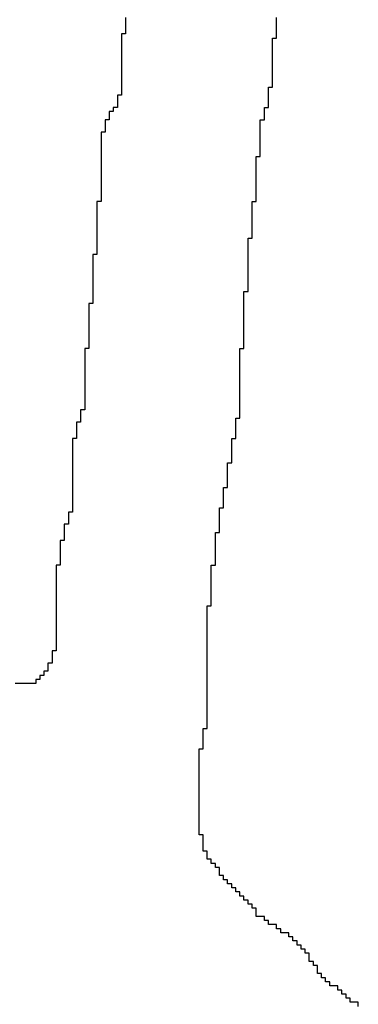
# Model space of a CAD drawing. Header units: millimetres. Extents: x 9.4 to 105.2, y 7.6 to 67.1.
# Tile 128 of 152: x 89.06 to 89.173, y 22.308 to 22.637. Entities that reach past the tile are written whole.
import ezdxf

# ---------------------------------------------------------------- set-up
doc = ezdxf.new("R2010")
doc.units = ezdxf.units.MM
doc.layers.add('BottomOverlay', color=54, linetype='Continuous')

msp = doc.modelspace()

# ---------------------------------------------------------------- linework, layer by layer
at = {"layer": 'BottomOverlay'}
for p, q in [((89.09557, 22.63775), (89.09557, 22.63638)), ((89.14615, 22.63638), (89.14615, 22.63775)), ((89.09557, 22.63638), (89.09557, 22.63501)), ((89.09557, 22.63501), (89.09557, 22.63365)), ((89.09557, 22.63365), (89.09557, 22.63228)), ((89.14615, 22.63501), (89.14615, 22.63638)), ((89.14615, 22.63365), (89.14615, 22.63501)), ((89.14615, 22.63228), (89.14615, 22.63365)), ((89.09557, 22.63228), (89.0942, 22.63228)), ((89.0942, 22.63228), (89.0942, 22.63091)), ((89.0942, 22.63091), (89.0942, 22.62955)), ((89.14478, 22.62955), (89.14478, 22.63091)), ((89.14478, 22.63091), (89.14615, 22.63091)), ((89.14615, 22.63091), (89.14615, 22.63228)), ((89.0942, 22.62955), (89.0942, 22.62818)), ((89.0942, 22.62818), (89.0942, 22.62681)), ((89.0942, 22.62681), (89.0942, 22.62545)), ((89.14478, 22.62818), (89.14478, 22.62955)), ((89.14478, 22.62681), (89.14478, 22.62818)), ((89.14478, 22.62545), (89.14478, 22.62681)), ((89.0942, 22.62545), (89.0942, 22.62408)), ((89.0942, 22.62408), (89.0942, 22.62271)), ((89.14478, 22.62408), (89.14478, 22.62545)), ((89.14478, 22.62271), (89.14478, 22.62408)), ((89.0942, 22.62271), (89.0942, 22.62135)), ((89.0942, 22.62135), (89.0942, 22.61998)), ((89.14478, 22.62135), (89.14478, 22.62271)), ((89.14478, 22.61998), (89.14478, 22.62135)), ((89.0942, 22.61998), (89.0942, 22.61861)), ((89.0942, 22.61861), (89.0942, 22.61724)), ((89.0942, 22.61724), (89.0942, 22.61588)), ((89.14478, 22.61861), (89.14478, 22.61998)), ((89.14478, 22.61724), (89.14478, 22.61861)), ((89.14478, 22.61588), (89.14478, 22.61724)), ((89.0942, 22.61588), (89.0942, 22.61451)), ((89.0942, 22.61451), (89.0942, 22.61314)), ((89.14342, 22.61314), (89.14342, 22.61451)), ((89.14342, 22.61451), (89.14478, 22.61451)), ((89.14478, 22.61451), (89.14478, 22.61588)), ((89.0942, 22.61178), (89.09284, 22.61178)), ((89.09284, 22.61178), (89.09284, 22.61041)), ((89.09284, 22.61041), (89.09284, 22.60904)), ((89.0942, 22.61314), (89.0942, 22.61178)), ((89.14342, 22.61178), (89.14342, 22.61314)), ((89.14342, 22.61041), (89.14342, 22.61178)), ((89.14342, 22.60904), (89.14342, 22.61041)), ((89.09284, 22.60768), (89.09147, 22.60768)), ((89.09147, 22.60768), (89.09147, 22.60631)), ((89.09284, 22.60904), (89.09284, 22.60768)), ((89.14205, 22.60631), (89.14205, 22.60768)), ((89.14205, 22.60768), (89.14342, 22.60768)), ((89.14342, 22.60768), (89.14342, 22.60904)), ((89.09147, 22.60631), (89.0901, 22.60631)), ((89.0901, 22.60631), (89.0901, 22.60494)), ((89.0901, 22.60494), (89.0901, 22.60357)), ((89.14205, 22.60494), (89.14205, 22.60631)), ((89.14205, 22.60357), (89.14205, 22.60494)), ((89.0901, 22.60357), (89.08873, 22.60357)), ((89.08873, 22.60357), (89.08873, 22.60221)), ((89.08873, 22.60221), (89.08873, 22.60084)), ((89.08873, 22.60084), (89.08873, 22.59947)), ((89.14068, 22.60221), (89.14068, 22.60357)), ((89.14068, 22.60357), (89.14205, 22.60357)), ((89.14068, 22.60084), (89.14068, 22.60221)), ((89.14068, 22.59947), (89.14068, 22.60084)), ((89.08873, 22.59947), (89.08737, 22.59947)), ((89.08737, 22.59947), (89.08737, 22.59811)), ((89.08737, 22.59811), (89.08737, 22.59674)), ((89.14068, 22.59811), (89.14068, 22.59947)), ((89.14068, 22.59674), (89.14068, 22.59811)), ((89.08737, 22.59674), (89.08737, 22.59537)), ((89.08737, 22.59537), (89.08737, 22.59401)), ((89.08737, 22.59401), (89.08737, 22.59264)), ((89.14068, 22.59537), (89.14068, 22.59674)), ((89.14068, 22.59401), (89.14068, 22.59537)), ((89.14068, 22.59264), (89.14068, 22.59401)), ((89.08737, 22.59264), (89.08737, 22.59127)), ((89.08737, 22.59127), (89.08737, 22.5899)), ((89.13931, 22.5899), (89.13931, 22.59127)), ((89.13931, 22.59127), (89.14068, 22.59127)), ((89.14068, 22.59127), (89.14068, 22.59264)), ((89.08737, 22.5899), (89.08737, 22.58854)), ((89.08737, 22.58854), (89.08737, 22.58717)), ((89.08737, 22.58717), (89.08737, 22.5858)), ((89.13931, 22.58854), (89.13931, 22.5899)), ((89.13931, 22.58717), (89.13931, 22.58854)), ((89.13931, 22.5858), (89.13931, 22.58717)), ((89.08737, 22.5858), (89.08737, 22.58444)), ((89.08737, 22.58444), (89.08737, 22.58307)), ((89.13931, 22.58444), (89.13931, 22.5858)), ((89.13931, 22.58307), (89.13931, 22.58444)), ((89.08737, 22.58307), (89.08737, 22.5817)), ((89.08737, 22.5817), (89.08737, 22.58034)), ((89.13931, 22.5817), (89.13931, 22.58307)), ((89.13931, 22.58034), (89.13931, 22.5817)), ((89.08737, 22.58034), (89.08737, 22.57897)), ((89.08737, 22.57897), (89.08737, 22.5776)), ((89.08737, 22.5776), (89.08737, 22.57623)), ((89.13931, 22.57897), (89.13931, 22.58034)), ((89.13931, 22.5776), (89.13931, 22.57897)), ((89.13931, 22.57623), (89.13931, 22.5776)), ((89.08737, 22.57623), (89.086, 22.57623)), ((89.086, 22.57623), (89.086, 22.57487)), ((89.086, 22.57487), (89.086, 22.5735)), ((89.13795, 22.57487), (89.13795, 22.57623)), ((89.13795, 22.57623), (89.13931, 22.57623)), ((89.13795, 22.5735), (89.13795, 22.57487)), ((89.086, 22.5735), (89.086, 22.57213)), ((89.086, 22.57213), (89.086, 22.57077)), ((89.086, 22.57077), (89.086, 22.5694)), ((89.13795, 22.57213), (89.13795, 22.5735)), ((89.13795, 22.57077), (89.13795, 22.57213)), ((89.13795, 22.5694), (89.13795, 22.57077)), ((89.086, 22.5694), (89.086, 22.56803)), ((89.086, 22.56803), (89.086, 22.56667)), ((89.13795, 22.56803), (89.13795, 22.5694)), ((89.13795, 22.56667), (89.13795, 22.56803)), ((89.086, 22.56667), (89.086, 22.5653)), ((89.086, 22.5653), (89.086, 22.56393)), ((89.13795, 22.5653), (89.13795, 22.56667)), ((89.13795, 22.56393), (89.13795, 22.5653)), ((89.086, 22.56393), (89.086, 22.56256)), ((89.086, 22.56256), (89.086, 22.5612)), ((89.086, 22.5612), (89.086, 22.55983)), ((89.13658, 22.56256), (89.13658, 22.56393)), ((89.13658, 22.56393), (89.13795, 22.56393)), ((89.13658, 22.5612), (89.13658, 22.56256)), ((89.13658, 22.55983), (89.13658, 22.5612)), ((89.086, 22.55846), (89.08464, 22.55846)), ((89.08464, 22.55846), (89.08464, 22.55709)), ((89.086, 22.55983), (89.086, 22.55846)), ((89.13658, 22.55846), (89.13658, 22.55983)), ((89.13658, 22.55709), (89.13658, 22.55846)), ((89.08464, 22.55709), (89.08464, 22.55573)), ((89.08464, 22.55573), (89.08464, 22.55436)), ((89.08464, 22.55436), (89.08464, 22.553)), ((89.13658, 22.55573), (89.13658, 22.55709)), ((89.13658, 22.55436), (89.13658, 22.55573)), ((89.13658, 22.553), (89.13658, 22.55436)), ((89.08464, 22.553), (89.08464, 22.55163)), ((89.08464, 22.55163), (89.08464, 22.55026)), ((89.13658, 22.55163), (89.13658, 22.553)), ((89.13658, 22.55026), (89.13658, 22.55163)), ((89.08464, 22.55026), (89.08464, 22.54889)), ((89.08464, 22.54889), (89.08464, 22.54753)), ((89.13658, 22.54889), (89.13658, 22.55026)), ((89.13658, 22.54753), (89.13658, 22.54889)), ((89.08464, 22.54753), (89.08464, 22.54616)), ((89.08464, 22.54616), (89.08464, 22.54479)), ((89.08464, 22.54479), (89.08464, 22.54342)), ((89.13521, 22.54479), (89.13521, 22.54616)), ((89.13521, 22.54616), (89.13658, 22.54616)), ((89.13521, 22.54342), (89.13521, 22.54479)), ((89.13658, 22.54616), (89.13658, 22.54753)), ((89.08464, 22.54206), (89.08327, 22.54206)), ((89.08327, 22.54206), (89.08327, 22.54069)), ((89.08464, 22.54342), (89.08464, 22.54206)), ((89.13521, 22.54206), (89.13521, 22.54342)), ((89.13521, 22.54069), (89.13521, 22.54206)), ((89.08327, 22.54069), (89.08327, 22.53933)), ((89.08327, 22.53933), (89.08327, 22.53796)), ((89.08327, 22.53796), (89.08327, 22.53659)), ((89.13521, 22.53933), (89.13521, 22.54069)), ((89.13521, 22.53796), (89.13521, 22.53933)), ((89.13521, 22.53659), (89.13521, 22.53796)), ((89.08327, 22.53659), (89.08327, 22.53522)), ((89.08327, 22.53522), (89.08327, 22.53386)), ((89.13521, 22.53522), (89.13521, 22.53659)), ((89.13521, 22.53386), (89.13521, 22.53522)), ((89.08327, 22.53386), (89.08327, 22.53249)), ((89.08327, 22.53249), (89.08327, 22.53112)), ((89.13521, 22.53249), (89.13521, 22.53386)), ((89.13521, 22.53112), (89.13521, 22.53249)), ((89.08327, 22.53112), (89.08327, 22.52975)), ((89.08327, 22.52975), (89.08327, 22.52839)), ((89.08327, 22.52839), (89.08327, 22.52702)), ((89.13521, 22.52975), (89.13521, 22.53112)), ((89.13521, 22.52839), (89.13521, 22.52975)), ((89.13521, 22.52702), (89.13521, 22.52839)), ((89.08327, 22.52702), (89.0819, 22.52702)), ((89.0819, 22.52702), (89.0819, 22.52565)), ((89.0819, 22.52565), (89.0819, 22.52429)), ((89.13385, 22.52565), (89.13385, 22.52702)), ((89.13385, 22.52702), (89.13521, 22.52702)), ((89.13385, 22.52429), (89.13385, 22.52565)), ((89.0819, 22.52429), (89.0819, 22.52292)), ((89.0819, 22.52292), (89.0819, 22.52155)), ((89.0819, 22.52155), (89.0819, 22.52019)), ((89.13385, 22.52292), (89.13385, 22.52429)), ((89.13385, 22.52155), (89.13385, 22.52292)), ((89.13385, 22.52019), (89.13385, 22.52155)), ((89.0819, 22.52019), (89.0819, 22.51882)), ((89.0819, 22.51882), (89.0819, 22.51745)), ((89.13385, 22.51882), (89.13385, 22.52019)), ((89.13385, 22.51745), (89.13385, 22.51882)), ((89.0819, 22.51745), (89.0819, 22.51609)), ((89.0819, 22.51609), (89.0819, 22.51472)), ((89.0819, 22.51472), (89.0819, 22.51335)), ((89.13385, 22.51609), (89.13385, 22.51745)), ((89.13385, 22.51472), (89.13385, 22.51609)), ((89.13385, 22.51335), (89.13385, 22.51472)), ((89.0819, 22.51335), (89.0819, 22.51198)), ((89.0819, 22.51198), (89.0819, 22.51062)), ((89.13385, 22.51198), (89.13385, 22.51335)), ((89.13385, 22.51062), (89.13385, 22.51198)), ((89.0819, 22.51062), (89.0819, 22.50925)), ((89.0819, 22.50925), (89.0819, 22.50788)), ((89.13385, 22.50925), (89.13385, 22.51062)), ((89.13385, 22.50788), (89.13385, 22.50925)), ((89.0819, 22.50652), (89.08053, 22.50652)), ((89.08053, 22.50652), (89.08053, 22.50515)), ((89.08053, 22.50515), (89.08053, 22.50378)), ((89.0819, 22.50788), (89.0819, 22.50652)), ((89.13385, 22.50652), (89.13385, 22.50788)), ((89.13385, 22.50515), (89.13385, 22.50652)), ((89.13385, 22.50378), (89.13385, 22.50515)), ((89.08053, 22.50242), (89.07917, 22.50242)), ((89.07917, 22.50242), (89.07917, 22.50105)), ((89.08053, 22.50378), (89.08053, 22.50242)), ((89.13248, 22.50242), (89.13248, 22.50378)), ((89.13248, 22.50378), (89.13385, 22.50378)), ((89.13248, 22.50105), (89.13248, 22.50242)), ((89.07917, 22.50105), (89.07917, 22.49968)), ((89.07917, 22.49968), (89.07917, 22.49831)), ((89.07917, 22.49831), (89.07917, 22.49695)), ((89.13248, 22.49968), (89.13248, 22.50105)), ((89.13248, 22.49831), (89.13248, 22.49968)), ((89.13248, 22.49695), (89.13248, 22.49831)), ((89.07917, 22.49695), (89.0778, 22.49695)), ((89.0778, 22.49695), (89.0778, 22.49558)), ((89.0778, 22.49558), (89.0778, 22.49421)), ((89.13111, 22.49558), (89.13111, 22.49695)), ((89.13111, 22.49695), (89.13248, 22.49695)), ((89.13111, 22.49421), (89.13111, 22.49558)), ((89.0778, 22.49421), (89.0778, 22.49285)), ((89.0778, 22.49285), (89.0778, 22.49148)), ((89.13111, 22.49285), (89.13111, 22.49421)), ((89.13111, 22.49148), (89.13111, 22.49285)), ((89.0778, 22.49148), (89.0778, 22.49011)), ((89.0778, 22.49011), (89.0778, 22.48875)), ((89.0778, 22.48875), (89.0778, 22.48738)), ((89.12975, 22.48738), (89.12975, 22.48875)), ((89.12975, 22.48875), (89.13111, 22.48875)), ((89.13111, 22.49011), (89.13111, 22.49148)), ((89.13111, 22.48875), (89.13111, 22.49011)), ((89.0778, 22.48738), (89.0778, 22.48601)), ((89.0778, 22.48601), (89.0778, 22.48464)), ((89.12975, 22.48601), (89.12975, 22.48738)), ((89.12975, 22.48464), (89.12975, 22.48601)), ((89.0778, 22.48464), (89.0778, 22.48328)), ((89.0778, 22.48328), (89.0778, 22.48191)), ((89.0778, 22.48191), (89.0778, 22.48054)), ((89.12975, 22.48328), (89.12975, 22.48464)), ((89.12975, 22.48191), (89.12975, 22.48328)), ((89.12975, 22.48054), (89.12975, 22.48191)), ((89.0778, 22.48054), (89.0778, 22.47918)), ((89.0778, 22.47918), (89.0778, 22.47781)), ((89.12838, 22.47918), (89.12838, 22.48054)), ((89.12838, 22.48054), (89.12975, 22.48054)), ((89.12838, 22.47781), (89.12838, 22.47918)), ((89.0778, 22.47781), (89.0778, 22.47644)), ((89.0778, 22.47644), (89.0778, 22.47508)), ((89.12838, 22.47644), (89.12838, 22.47781)), ((89.12838, 22.47508), (89.12838, 22.47644)), ((89.0778, 22.47234), (89.07643, 22.47234)), ((89.07643, 22.47234), (89.07643, 22.47097)), ((89.0778, 22.47508), (89.0778, 22.47371)), ((89.0778, 22.47371), (89.0778, 22.47234)), ((89.12701, 22.47234), (89.12701, 22.47371)), ((89.12701, 22.47371), (89.12838, 22.47371)), ((89.12701, 22.47097), (89.12701, 22.47234)), ((89.12838, 22.47371), (89.12838, 22.47508)), ((89.07643, 22.47097), (89.07643, 22.46961)), ((89.07643, 22.46961), (89.07643, 22.46824)), ((89.12701, 22.46961), (89.12701, 22.47097)), ((89.12701, 22.46824), (89.12701, 22.46961)), ((89.07643, 22.46824), (89.07506, 22.46824)), ((89.07506, 22.46824), (89.07506, 22.46687)), ((89.07506, 22.46687), (89.07506, 22.4655)), ((89.07506, 22.4655), (89.07506, 22.46414)), ((89.12564, 22.46414), (89.12564, 22.4655)), ((89.12564, 22.4655), (89.12701, 22.4655)), ((89.12701, 22.46687), (89.12701, 22.46824)), ((89.12701, 22.4655), (89.12701, 22.46687)), ((89.07506, 22.46277), (89.0737, 22.46277)), ((89.0737, 22.46277), (89.0737, 22.46141)), ((89.07506, 22.46414), (89.07506, 22.46277)), ((89.12564, 22.46277), (89.12564, 22.46414)), ((89.12564, 22.46141), (89.12564, 22.46277)), ((89.0737, 22.46141), (89.0737, 22.46004)), ((89.0737, 22.46004), (89.0737, 22.45867)), ((89.0737, 22.45867), (89.0737, 22.4573)), ((89.12564, 22.46004), (89.12564, 22.46141)), ((89.12564, 22.45867), (89.12564, 22.46004)), ((89.12564, 22.4573), (89.12564, 22.45867)), ((89.0737, 22.4573), (89.0737, 22.45594)), ((89.0737, 22.45594), (89.0737, 22.45457)), ((89.12564, 22.45594), (89.12564, 22.4573)), ((89.12564, 22.45457), (89.12564, 22.45594)), ((89.0737, 22.45457), (89.07233, 22.45457)), ((89.07233, 22.45457), (89.07233, 22.4532)), ((89.07233, 22.4532), (89.07233, 22.45183)), ((89.12428, 22.4532), (89.12428, 22.45457)), ((89.12428, 22.45457), (89.12564, 22.45457)), ((89.12428, 22.45183), (89.12428, 22.4532)), ((89.07233, 22.45183), (89.07233, 22.45047)), ((89.07233, 22.45047), (89.07233, 22.4491)), ((89.07233, 22.4491), (89.07233, 22.44774)), ((89.12428, 22.45047), (89.12428, 22.45183)), ((89.12428, 22.4491), (89.12428, 22.45047)), ((89.12428, 22.44774), (89.12428, 22.4491)), ((89.07233, 22.44774), (89.07233, 22.44637)), ((89.07233, 22.44637), (89.07233, 22.445)), ((89.12428, 22.44637), (89.12428, 22.44774)), ((89.12428, 22.445), (89.12428, 22.44637)), ((89.07233, 22.445), (89.07233, 22.44363)), ((89.07233, 22.44363), (89.07233, 22.44227)), ((89.07233, 22.44227), (89.07233, 22.4409)), ((89.12428, 22.44363), (89.12428, 22.445)), ((89.12428, 22.44227), (89.12428, 22.44363)), ((89.12428, 22.4409), (89.12428, 22.44227)), ((89.07233, 22.4409), (89.07233, 22.43953)), ((89.07233, 22.43953), (89.07233, 22.43816)), ((89.12291, 22.43953), (89.12291, 22.4409)), ((89.12291, 22.4409), (89.12428, 22.4409)), ((89.12291, 22.43816), (89.12291, 22.43953)), ((89.07233, 22.43816), (89.07233, 22.4368)), ((89.07233, 22.4368), (89.07233, 22.43543)), ((89.12291, 22.4368), (89.12291, 22.43816)), ((89.12291, 22.43543), (89.12291, 22.4368)), ((89.07233, 22.43543), (89.07233, 22.43406)), ((89.07233, 22.43406), (89.07233, 22.4327)), ((89.07233, 22.4327), (89.07233, 22.43133)), ((89.12291, 22.43406), (89.12291, 22.43543)), ((89.12291, 22.4327), (89.12291, 22.43406)), ((89.12291, 22.43133), (89.12291, 22.4327)), ((89.07233, 22.43133), (89.07233, 22.42996)), ((89.07233, 22.42996), (89.07233, 22.4286)), ((89.12291, 22.42996), (89.12291, 22.43133)), ((89.12291, 22.4286), (89.12291, 22.42996)), ((89.07233, 22.42586), (89.07096, 22.42586)), ((89.07096, 22.42586), (89.07096, 22.4245)), ((89.07233, 22.4286), (89.07233, 22.42723)), ((89.07233, 22.42723), (89.07233, 22.42586)), ((89.12291, 22.42723), (89.12291, 22.4286)), ((89.12291, 22.42586), (89.12291, 22.42723)), ((89.12291, 22.4245), (89.12291, 22.42586)), ((89.07096, 22.4245), (89.07096, 22.42313)), ((89.07096, 22.42313), (89.07096, 22.42176)), ((89.12291, 22.42313), (89.12291, 22.4245)), ((89.12291, 22.42176), (89.12291, 22.42313)), ((89.07096, 22.42176), (89.0696, 22.42176)), ((89.0696, 22.42176), (89.0696, 22.42039)), ((89.0696, 22.42039), (89.0696, 22.41903)), ((89.12291, 22.42039), (89.12291, 22.42176)), ((89.12291, 22.41903), (89.12291, 22.42039)), ((89.06686, 22.41629), (89.0655, 22.41629)), ((89.0655, 22.41629), (89.0655, 22.41493)), ((89.06823, 22.41766), (89.06686, 22.41766)), ((89.06686, 22.41766), (89.06686, 22.41629)), ((89.0696, 22.41903), (89.06823, 22.41903)), ((89.06823, 22.41903), (89.06823, 22.41766)), ((89.12291, 22.41766), (89.12291, 22.41903)), ((89.12291, 22.41629), (89.12291, 22.41766)), ((89.12291, 22.41493), (89.12291, 22.41629)), ((89.0655, 22.41493), (89.05866, 22.41493)), ((89.12291, 22.41356), (89.12291, 22.41493)), ((89.12291, 22.41219), (89.12291, 22.41356)), ((89.12291, 22.41083), (89.12291, 22.41219)), ((89.12291, 22.40946), (89.12291, 22.41083)), ((89.12291, 22.40809), (89.12291, 22.40946)), ((89.12291, 22.40672), (89.12291, 22.40809)), ((89.12291, 22.40536), (89.12291, 22.40672)), ((89.12291, 22.40399), (89.12291, 22.40536)), ((89.12291, 22.40262), (89.12291, 22.40399)), ((89.12154, 22.39852), (89.12154, 22.39989)), ((89.12154, 22.39989), (89.12291, 22.39989)), ((89.12291, 22.40126), (89.12291, 22.40262)), ((89.12291, 22.39989), (89.12291, 22.40126)), ((89.12154, 22.39716), (89.12154, 22.39852)), ((89.12154, 22.39579), (89.12154, 22.39716)), ((89.12018, 22.39169), (89.12018, 22.39305)), ((89.12018, 22.39305), (89.12154, 22.39305)), ((89.12154, 22.39442), (89.12154, 22.39579)), ((89.12154, 22.39305), (89.12154, 22.39442)), ((89.12018, 22.39032), (89.12018, 22.39169)), ((89.12018, 22.38895), (89.12018, 22.39032)), ((89.12018, 22.38759), (89.12018, 22.38895)), ((89.12018, 22.38622), (89.12018, 22.38759)), ((89.12018, 22.38485), (89.12018, 22.38622)), ((89.12018, 22.38349), (89.12018, 22.38485)), ((89.12018, 22.38212), (89.12018, 22.38349)), ((89.12018, 22.38075), (89.12018, 22.38212)), ((89.12018, 22.37938), (89.12018, 22.38075)), ((89.12018, 22.37802), (89.12018, 22.37938)), ((89.12018, 22.37665), (89.12018, 22.37802)), ((89.12018, 22.37528), (89.12018, 22.37665)), ((89.12018, 22.37392), (89.12018, 22.37528)), ((89.12018, 22.37255), (89.12018, 22.37392)), ((89.12018, 22.37118), (89.12018, 22.37255)), ((89.12018, 22.36982), (89.12018, 22.37118)), ((89.12018, 22.36845), (89.12018, 22.36982)), ((89.12018, 22.36708), (89.12018, 22.36845)), ((89.12018, 22.36571), (89.12018, 22.36708)), ((89.12018, 22.36435), (89.12018, 22.36571)), ((89.12154, 22.36435), (89.12018, 22.36435)), ((89.12154, 22.36298), (89.12154, 22.36435)), ((89.12154, 22.36161), (89.12154, 22.36298)), ((89.12154, 22.36024), (89.12154, 22.36161)), ((89.12154, 22.35888), (89.12154, 22.36024)), ((89.12291, 22.35888), (89.12154, 22.35888)), ((89.12291, 22.35751), (89.12291, 22.35888)), ((89.12291, 22.35615), (89.12291, 22.35751)), ((89.12428, 22.35615), (89.12291, 22.35615)), ((89.12428, 22.35478), (89.12428, 22.35615)), ((89.12564, 22.35478), (89.12428, 22.35478)), ((89.12564, 22.35341), (89.12564, 22.35478)), ((89.12701, 22.35341), (89.12564, 22.35341)), ((89.12701, 22.35204), (89.12701, 22.35341)), ((89.12701, 22.35068), (89.12701, 22.35204)), ((89.12838, 22.35068), (89.12701, 22.35068)), ((89.12838, 22.34931), (89.12838, 22.35068)), ((89.12975, 22.34931), (89.12838, 22.34931)), ((89.12975, 22.34794), (89.12975, 22.34931)), ((89.13111, 22.34794), (89.12975, 22.34794)), ((89.13111, 22.34657), (89.13111, 22.34794)), ((89.13248, 22.34657), (89.13111, 22.34657)), ((89.13248, 22.34521), (89.13248, 22.34657)), ((89.13385, 22.34521), (89.13248, 22.34521)), ((89.13385, 22.34384), (89.13385, 22.34521)), ((89.13521, 22.34384), (89.13385, 22.34384)), ((89.13521, 22.34248), (89.13521, 22.34384)), ((89.13658, 22.34248), (89.13521, 22.34248)), ((89.13658, 22.34111), (89.13658, 22.34248)), ((89.13795, 22.34111), (89.13658, 22.34111)), ((89.13795, 22.33974), (89.13795, 22.34111)), ((89.13931, 22.33974), (89.13795, 22.33974)), ((89.13931, 22.33837), (89.13931, 22.33974)), ((89.13931, 22.33701), (89.13931, 22.33837)), ((89.14205, 22.33701), (89.13931, 22.33701)), ((89.14205, 22.33564), (89.14205, 22.33701)), ((89.14342, 22.33564), (89.14205, 22.33564)), ((89.14342, 22.33427), (89.14342, 22.33564)), ((89.14615, 22.33427), (89.14342, 22.33427)), ((89.14615, 22.3329), (89.14615, 22.33427)), ((89.14752, 22.3329), (89.14615, 22.3329)), ((89.14752, 22.33154), (89.14752, 22.3329)), ((89.15025, 22.33154), (89.14752, 22.33154)), ((89.15025, 22.33017), (89.15025, 22.33154)), ((89.15162, 22.33017), (89.15025, 22.33017)), ((89.15162, 22.3288), (89.15162, 22.33017)), ((89.15298, 22.3288), (89.15162, 22.3288)), ((89.15298, 22.32744), (89.15298, 22.3288)), ((89.15435, 22.32744), (89.15298, 22.32744)), ((89.15435, 22.32607), (89.15435, 22.32744)), ((89.15572, 22.32607), (89.15435, 22.32607)), ((89.15572, 22.3247), (89.15572, 22.32607)), ((89.15709, 22.3247), (89.15572, 22.3247)), ((89.15709, 22.32334), (89.15709, 22.3247)), ((89.15709, 22.32197), (89.15709, 22.32334)), ((89.15845, 22.32197), (89.15709, 22.32197)), ((89.15845, 22.3206), (89.15845, 22.32197)), ((89.15982, 22.3206), (89.15845, 22.3206)), ((89.15982, 22.31924), (89.15982, 22.3206)), ((89.15982, 22.31787), (89.15982, 22.31924)), ((89.16119, 22.31787), (89.15982, 22.31787)), ((89.16119, 22.3165), (89.16119, 22.31787)), ((89.16255, 22.3165), (89.16119, 22.3165)), ((89.16255, 22.31513), (89.16255, 22.3165)), ((89.16392, 22.31513), (89.16255, 22.31513)), ((89.16392, 22.31377), (89.16392, 22.31513)), ((89.16665, 22.31377), (89.16392, 22.31377)), ((89.16665, 22.3124), (89.16665, 22.31377)), ((89.16802, 22.3124), (89.16665, 22.3124)), ((89.16802, 22.31103), (89.16802, 22.3124)), ((89.16939, 22.31103), (89.16802, 22.31103)), ((89.16939, 22.30967), (89.16939, 22.31103)), ((89.17076, 22.30967), (89.16939, 22.30967)), ((89.17076, 22.3083), (89.17076, 22.30967)), ((89.17349, 22.3083), (89.17076, 22.3083)), ((89.17349, 22.30693), (89.17349, 22.3083))]:
    msp.add_line(p, q, dxfattribs=at)

doc.saveas('drawing.dxf')
